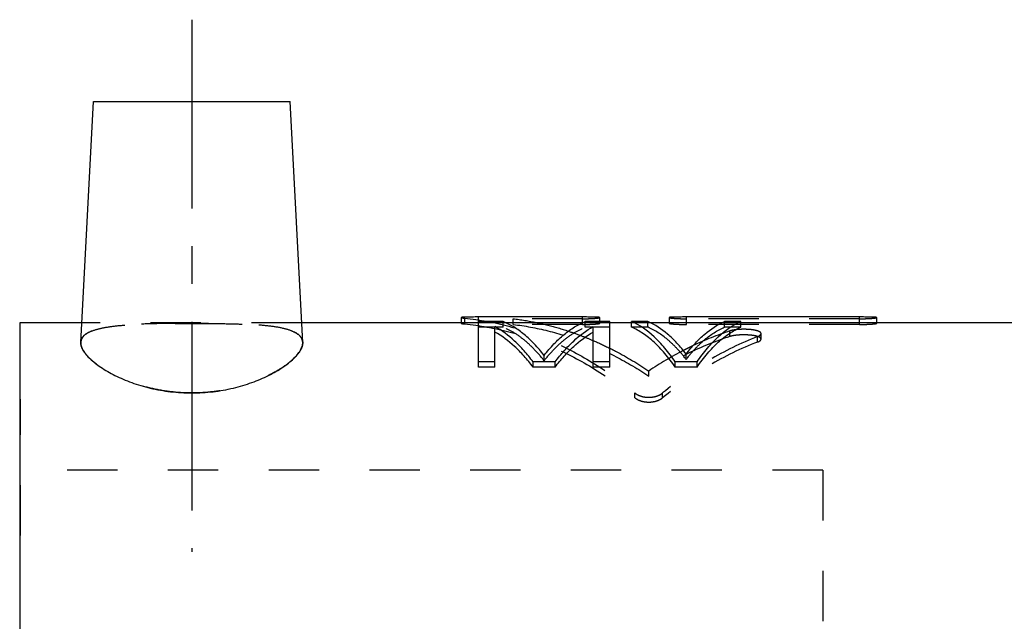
# Model space of a CAD drawing. Header units: millimetres. Extents: x 241 to 349, y 206 to 283.
# Tile 37 of 38: x 246 to 306, y 246 to 283. Entities that reach past the tile are written whole.
import ezdxf

# ---------------------------------------------------------------- set-up
doc = ezdxf.new("R2010")
doc.units = ezdxf.units.MM
doc.header["$LTSCALE"] = 30.734
doc.linetypes.add('CENTER', pattern=[0.6, 0.375, -0.075, 0.075, -0.075])
doc.linetypes.add('HIDDEN', pattern=[0.2, 0.1, -0.1])
doc.layers.get('0').update_dxf_attribs({"linetype": 'CONTINUOUS'})
doc.layers.add('DEFAULT_1', color=7, linetype='CENTER')
doc.layers.add('DEFAULT_2', color=8, linetype='HIDDEN')

msp = doc.modelspace()

# ---------------------------------------------------------------- linework, layer by layer
at = {"color": 7, "linetype": 'CONTINUOUS'}
for p, q in [((249.301, 262.865), (250.071, 277.567)), ((250.071, 277.567), (262.071, 277.567)), ((262.842, 262.865), (262.071, 277.567)), ((272.514, 264.379), (272.514, 264.067)), ((273.571, 261.35), (273.571, 264.414)), ((279.911, 264.414), (273.571, 264.414)), ((279.911, 264.064), (279.911, 264.414)), ((280.967, 264.135), (280.967, 264.379)), ((285.194, 264.379), (285.194, 264.067)), ((286.25, 264.064), (286.25, 264.414)), ((296.816, 264.414), (286.25, 264.414)), ((296.816, 264.064), (296.816, 264.414)), ((297.873, 264.067), (297.873, 264.379)), ((245.571, 264.067), (245.571, 206.067)), ((249.364, 264.067), (245.571, 264.067)), ((273.571, 264.067), (262.779, 264.067)), ((275.071, 264.135), (273.571, 264.135)), ((274.571, 261.35), (274.571, 263.835)), ((279.922, 264.067), (275.22, 264.067)), ((281.571, 264.135), (280.071, 264.135)), ((280.571, 261.35), (280.571, 263.835)), ((281.571, 261.35), (281.571, 264.135)), ((282.904, 264.067), (281.571, 264.067)), ((282.904, 263.788), (282.904, 264.135)), ((283.904, 264.135), (282.904, 264.135)), ((288.428, 264.067), (284.047, 264.067)), ((289.571, 264.135), (288.571, 264.135)), ((289.571, 263.788), (289.571, 264.135)), ((333.771, 264.067), (289.571, 264.067)), ((274.571, 261.667), (273.571, 261.667)), ((274.571, 261.35), (273.571, 261.35)), ((276.904, 261.35), (276.904, 261.667)), ((278.238, 261.667), (276.904, 261.667)), ((278.238, 261.35), (276.904, 261.35)), ((278.238, 261.35), (278.238, 261.667)), ((281.571, 261.667), (280.571, 261.667)), ((281.571, 261.35), (280.571, 261.35)), ((285.571, 261.35), (285.571, 261.667)), ((286.904, 261.667), (285.571, 261.667)), ((286.904, 261.35), (285.571, 261.35)), ((286.904, 261.35), (286.904, 261.667))]:
    msp.add_line(p, q, dxfattribs=at)
for points, knots in [([(273.571, 264.414), (273.5, 264.414), (273.362, 264.414), (273.162, 264.413), (273.004, 264.411), (272.888, 264.41), (272.811, 264.408), (272.742, 264.406), (272.681, 264.403), (272.629, 264.4), (272.587, 264.397), (272.557, 264.393), (272.539, 264.39), (272.529, 264.388), (272.522, 264.386), (272.517, 264.383), (272.515, 264.381), (272.514, 264.379), (272.514, 264.379)], [0, 0, 0, 0, 0.199681, 0.391027, 0.566416, 0.645855, 0.718745, 0.784345, 0.842041, 0.891277, 0.931598, 0.962619, 0.974574, 0.984144, 0.991349, 0.996303, 0.999403, 1, 1, 1, 1]), ([(280.967, 264.379), (280.967, 264.379), (280.967, 264.381), (280.962, 264.385), (280.945, 264.39), (280.906, 264.396), (280.843, 264.401), (280.714, 264.407), (280.56, 264.41), (280.383, 264.412), (280.232, 264.413), (280.074, 264.414), (279.966, 264.414), (279.911, 264.414)], [0, 0, 0, 0, 0.000086, 0.005164, 0.015247, 0.052702, 0.113201, 0.195539, 0.417384, 0.55067, 0.694571, 0.84466, 1, 1, 1, 1]), ([(286.25, 264.414), (286.195, 264.414), (286.087, 264.414), (285.928, 264.413), (285.776, 264.412), (285.635, 264.411), (285.51, 264.408), (285.417, 264.406), (285.352, 264.403), (285.311, 264.4), (285.276, 264.398), (285.247, 264.395), (285.225, 264.391), (285.21, 264.388), (285.201, 264.386), (285.197, 264.384), (285.194, 264.382), (285.194, 264.38), (285.194, 264.379)], [0, 0, 0, 0, 0.155493, 0.306053, 0.450975, 0.584899, 0.703787, 0.805442, 0.849173, 0.887731, 0.920775, 0.948088, 0.969525, 0.985097, 0.990726, 0.994969, 0.997951, 1, 1, 1, 1]), ([(297.873, 264.379), (297.873, 264.379), (297.873, 264.381), (297.868, 264.385), (297.851, 264.39), (297.812, 264.396), (297.749, 264.401), (297.62, 264.407), (297.465, 264.41), (297.289, 264.412), (297.138, 264.413), (296.979, 264.414), (296.871, 264.414), (296.816, 264.414)], [0, 0, 0, 0, 0.000086, 0.005164, 0.015247, 0.052702, 0.113201, 0.195539, 0.417384, 0.55067, 0.694571, 0.84466, 1, 1, 1, 1]), ([(276.904, 261.667), (276.727, 261.904), (276.367, 262.348), (275.624, 263.115), (275.004, 263.591), (274.571, 263.835)], [0, 0, 0, 0, 0.276771, 0.53475, 1, 1, 1, 1]), ([(277.571, 262.069), (277.382, 262.311), (276.999, 262.761), (276.38, 263.347), (275.744, 263.81), (275.295, 264.043), (275.071, 264.135)], [0, 0, 0, 0, 0.281335, 0.539903, 0.77827, 1, 1, 1, 1]), ([(277.571, 262.069), (277.76, 262.311), (278.143, 262.761), (278.762, 263.347), (279.399, 263.81), (279.847, 264.043), (280.071, 264.135)], [0, 0, 0, 0, 0.281335, 0.539903, 0.77827, 1, 1, 1, 1]), ([(278.238, 261.667), (278.415, 261.904), (278.775, 262.348), (279.518, 263.115), (280.138, 263.591), (280.571, 263.835)], [0, 0, 0, 0, 0.276771, 0.53475, 1, 1, 1, 1]), ([(285.571, 261.667), (285.373, 261.96), (284.971, 262.502), (284.136, 263.397), (283.411, 263.917), (282.904, 264.135)], [0, 0, 0, 0, 0.28856, 0.549559, 1, 1, 1, 1]), ([(285.571, 261.35), (285.373, 261.64), (284.971, 262.175), (284.313, 262.871), (283.632, 263.416), (283.147, 263.685), (282.904, 263.788)], [0, 0, 0, 0, 0.287484, 0.54786, 0.783952, 1, 1, 1, 1]), ([(286.238, 262.144), (286.061, 262.377), (285.704, 262.809), (284.965, 263.529), (284.338, 263.949), (283.904, 264.135)], [0, 0, 0, 0, 0.282902, 0.542219, 1, 1, 1, 1]), ([(286.238, 262.144), (286.414, 262.377), (286.772, 262.809), (287.511, 263.529), (288.137, 263.949), (288.571, 264.135)], [0, 0, 0, 0, 0.282902, 0.542219, 1, 1, 1, 1]), ([(286.904, 261.667), (287.102, 261.96), (287.504, 262.502), (288.339, 263.397), (289.065, 263.917), (289.571, 264.135)], [0, 0, 0, 0, 0.28856, 0.549559, 1, 1, 1, 1]), ([(286.904, 261.35), (287.102, 261.64), (287.504, 262.175), (288.163, 262.871), (288.843, 263.416), (289.329, 263.685), (289.571, 263.788)], [0, 0, 0, 0, 0.287484, 0.54786, 0.783952, 1, 1, 1, 1]), ([(276.904, 261.35), (276.727, 261.584), (276.367, 262.023), (275.623, 262.782), (275.003, 263.251), (274.571, 263.492)], [0, 0, 0, 0, 0.276317, 0.534146, 1, 1, 1, 1]), ([(278.238, 261.35), (278.415, 261.584), (278.775, 262.023), (279.519, 262.782), (280.139, 263.251), (280.571, 263.492)], [0, 0, 0, 0, 0.276317, 0.534146, 1, 1, 1, 1]), ([(249.302, 262.869), (249.301, 262.853), (249.294, 262.68), (249.452, 262.304), (249.884, 261.814), (250.547, 261.302), (251.407, 260.813), (252.421, 260.383), (253.557, 260.045), (254.786, 259.826), (255.638, 259.775), (256.071, 259.775)], [0, 0, 0, 0, 0.006168, 0.065458, 0.147653, 0.255374, 0.383108, 0.524446, 0.675113, 0.834697, 1, 1, 1, 1]), ([(256.071, 259.775), (256.505, 259.775), (257.359, 259.826), (258.589, 260.046), (259.726, 260.385), (260.74, 260.815), (261.598, 261.304), (262.259, 261.815), (262.691, 262.306), (262.849, 262.681), (262.841, 262.853), (262.84, 262.869)], [0, 0, 0, 0, 0.165621, 0.325578, 0.476371, 0.617568, 0.745042, 0.852598, 0.934727, 0.993989, 1, 1, 1, 1])]:
    msp.add_open_spline(points, degree=3, knots=knots, dxfattribs=at)
at = {"layer": 'DEFAULT_1', "color": 2, "linetype": 'CENTER'}
msp.add_line((256.071, 282.567), (256.071, 250.067), dxfattribs=at)
at = {"layer": 'DEFAULT_2', "color": 8, "linetype": 'HIDDEN'}
for p, q in [((262.779, 264.067), (249.364, 264.067)), ((272.514, 264.067), (272.514, 264.03)), ((272.725, 263.991), (272.725, 264.34)), ((275.22, 264.067), (273.571, 264.064)), ((275.071, 263.788), (273.571, 263.788)), ((275.071, 263.788), (275.071, 264.135)), ((275.681, 263.957), (275.681, 264.306)), ((279.911, 264.306), (275.681, 264.306)), ((279.911, 263.957), (275.681, 263.957)), ((279.911, 263.957), (279.911, 264.064)), ((281.571, 264.067), (279.922, 264.067)), ((280.071, 263.788), (280.071, 264.135)), ((281.571, 263.788), (280.071, 263.788)), ((280.967, 264.03), (280.967, 264.135)), ((284.047, 264.067), (282.904, 264.067)), ((283.904, 263.788), (282.904, 263.788)), ((283.904, 263.788), (283.904, 264.135)), ((285.194, 264.067), (285.194, 264.03)), ((296.816, 264.306), (286.25, 264.306)), ((286.25, 263.957), (286.25, 264.064)), ((296.816, 263.957), (286.25, 263.957)), ((289.571, 264.067), (288.428, 264.067)), ((288.571, 263.788), (288.571, 264.135)), ((289.571, 263.788), (288.571, 263.788)), ((296.816, 263.957), (296.816, 264.064)), ((297.873, 264.03), (297.873, 264.067)), ((288.907, 263.223), (288.907, 263.562)), ((290.597, 262.886), (290.597, 263.222)), ((290.809, 263.062), (290.809, 263.399)), ((277.571, 261.747), (277.571, 262.069)), ((286.238, 261.822), (286.238, 262.144)), ((283.957, 260.806), (283.957, 261.116)), ((283.11, 259.482), (283.11, 259.776)), ((284.801, 259.481), (284.801, 259.776)), ((245.571, 259.397), (245.621, 259.397)), ((245.621, 251.067), (245.621, 259.397)), ((245.571, 255.397), (245.621, 255.397)), ((294.571, 255.067), (245.571, 255.067)), ((294.571, 255.067), (294.571, 215.067)), ((245.571, 251.067), (245.621, 251.067))]:
    msp.add_line(p, q, dxfattribs=at)
for points, knots in [([(272.514, 264.379), (272.515, 264.379), (272.515, 264.376), (272.519, 264.374), (272.525, 264.371), (272.534, 264.368), (272.551, 264.364), (272.578, 264.358), (272.638, 264.349), (272.688, 264.343), (272.725, 264.34)], [0, 0, 0, 0, 0.010254, 0.030729, 0.061812, 0.104366, 0.158685, 0.302548, 0.49152, 1, 1, 1, 1]), ([(279.911, 264.306), (279.966, 264.306), (280.074, 264.306), (280.234, 264.31), (280.385, 264.315), (280.526, 264.322), (280.651, 264.33), (280.745, 264.338), (280.81, 264.345), (280.85, 264.35), (280.885, 264.355), (280.914, 264.36), (280.936, 264.365), (280.951, 264.369), (280.96, 264.372), (280.964, 264.375), (280.966, 264.377), (280.967, 264.379), (280.967, 264.379)], [0, 0, 0, 0, 0.155224, 0.305514, 0.450189, 0.583928, 0.70271, 0.804365, 0.848138, 0.88677, 0.919923, 0.947381, 0.968996, 0.984771, 0.990507, 0.994856, 0.99793, 1, 1, 1, 1]), ([(285.194, 264.379), (285.194, 264.379), (285.194, 264.378), (285.199, 264.373), (285.216, 264.367), (285.254, 264.358), (285.317, 264.349), (285.446, 264.335), (285.601, 264.324), (285.777, 264.315), (285.928, 264.31), (286.087, 264.306), (286.195, 264.306), (286.25, 264.306)], [0, 0, 0, 0, 0.000068, 0.005303, 0.015601, 0.053432, 0.114179, 0.196633, 0.418353, 0.551428, 0.695064, 0.844895, 1, 1, 1, 1]), ([(296.816, 264.306), (296.871, 264.306), (296.98, 264.306), (297.139, 264.31), (297.291, 264.315), (297.432, 264.322), (297.557, 264.33), (297.65, 264.338), (297.715, 264.345), (297.756, 264.35), (297.791, 264.355), (297.82, 264.36), (297.842, 264.365), (297.857, 264.369), (297.865, 264.372), (297.869, 264.375), (297.872, 264.377), (297.873, 264.379), (297.873, 264.379)], [0, 0, 0, 0, 0.155224, 0.305514, 0.450189, 0.583928, 0.70271, 0.804365, 0.848138, 0.88677, 0.919923, 0.947381, 0.968996, 0.984771, 0.990507, 0.994856, 0.99793, 1, 1, 1, 1]), ([(249.302, 262.869), (249.304, 262.914), (249.33, 263.086), (249.552, 263.372), (250.025, 263.602), (250.68, 263.772), (251.516, 263.887), (252.508, 263.961), (253.625, 264.002), (254.826, 264.022), (255.651, 264.026), (256.071, 264.026)], [0, 0, 0, 0, 0.018726, 0.072213, 0.142191, 0.236622, 0.355293, 0.495972, 0.653759, 0.823896, 1, 1, 1, 1]), ([(256.071, 264.026), (255.625, 264.026), (254.752, 264.022), (253.484, 263.999), (252.319, 263.951), (251.3, 263.865), (250.462, 263.729), (249.836, 263.531), (249.411, 263.253), (249.311, 262.982), (249.302, 262.869)], [0, 0, 0, 0, 0.187069, 0.366731, 0.532024, 0.676558, 0.795853, 0.88689, 0.952763, 1, 1, 1, 1]), ([(256.071, 264.026), (256.491, 264.026), (257.317, 264.022), (258.519, 264.002), (259.635, 263.96), (260.627, 263.887), (261.464, 263.772), (262.119, 263.601), (262.591, 263.371), (262.812, 263.085), (262.838, 262.914), (262.84, 262.869)], [0, 0, 0, 0, 0.176257, 0.346439, 0.504217, 0.644909, 0.763577, 0.85803, 0.927975, 0.981424, 1, 1, 1, 1]), ([(262.84, 262.869), (262.831, 262.983), (262.731, 263.254), (262.305, 263.531), (261.678, 263.729), (260.84, 263.865), (259.822, 263.951), (258.656, 263.999), (257.389, 264.022), (256.516, 264.026), (256.071, 264.026)], [0, 0, 0, 0, 0.047432, 0.113352, 0.204399, 0.323677, 0.468221, 0.633497, 0.813132, 1, 1, 1, 1]), ([(273.571, 264.064), (273.5, 264.064), (273.362, 264.064), (273.162, 264.063), (273.004, 264.062), (272.888, 264.06), (272.811, 264.058), (272.742, 264.056), (272.681, 264.053), (272.629, 264.05), (272.587, 264.047), (272.557, 264.044), (272.539, 264.04), (272.529, 264.038), (272.522, 264.036), (272.517, 264.034), (272.515, 264.031), (272.514, 264.03), (272.514, 264.03)], [0, 0, 0, 0, 0.199696, 0.391057, 0.56646, 0.645905, 0.7188, 0.784404, 0.842103, 0.891341, 0.931662, 0.962679, 0.974631, 0.984196, 0.991393, 0.996333, 0.99941, 1, 1, 1, 1]), ([(272.514, 264.03), (272.515, 264.029), (272.515, 264.027), (272.519, 264.024), (272.525, 264.021), (272.534, 264.019), (272.551, 264.014), (272.578, 264.009), (272.638, 264), (272.688, 263.994), (272.725, 263.991)], [0, 0, 0, 0, 0.010145, 0.030532, 0.061562, 0.104088, 0.158395, 0.302272, 0.491301, 1, 1, 1, 1]), ([(272.725, 264.34), (273.633, 264.251), (275.462, 263.913), (278.132, 262.966), (280.719, 261.587), (282.33, 260.419), (283.11, 259.776)], [0, 0, 0, 0, 0.237925, 0.482686, 0.736293, 1, 1, 1, 1]), ([(272.725, 263.991), (273.632, 263.903), (275.461, 263.57), (278.13, 262.634), (280.717, 261.272), (282.329, 260.118), (283.11, 259.482)], [0, 0, 0, 0, 0.238344, 0.48331, 0.736801, 1, 1, 1, 1]), ([(277.571, 261.747), (277.382, 261.986), (276.999, 262.431), (276.38, 263.01), (275.743, 263.468), (275.295, 263.697), (275.071, 263.788)], [0, 0, 0, 0, 0.280777, 0.539169, 0.777733, 1, 1, 1, 1]), ([(275.681, 263.957), (276.394, 263.874), (277.826, 263.611), (279.933, 262.948), (281.997, 262.016), (283.313, 261.235), (283.957, 260.806)], [0, 0, 0, 0, 0.241142, 0.487398, 0.740043, 1, 1, 1, 1]), ([(277.109, 264.073), (277.341, 264.025), (277.994, 263.875), (278.638, 263.688), (279.05, 263.551)], [0, 0, 0, 0, 0.352448, 1, 1, 1, 1]), ([(277.571, 261.747), (277.76, 261.986), (278.143, 262.431), (278.762, 263.01), (279.399, 263.468), (279.847, 263.697), (280.071, 263.788)], [0, 0, 0, 0, 0.280777, 0.539169, 0.777733, 1, 1, 1, 1]), ([(280.967, 264.03), (280.967, 264.03), (280.967, 264.031), (280.962, 264.036), (280.945, 264.04), (280.906, 264.046), (280.843, 264.051), (280.714, 264.057), (280.56, 264.06), (280.383, 264.063), (280.232, 264.064), (280.074, 264.064), (279.966, 264.064), (279.911, 264.064)], [0, 0, 0, 0, 0.000086, 0.005127, 0.015195, 0.05264, 0.113138, 0.195479, 0.41734, 0.550636, 0.694547, 0.844648, 1, 1, 1, 1]), ([(279.911, 263.957), (279.966, 263.957), (280.074, 263.958), (280.234, 263.961), (280.385, 263.966), (280.526, 263.973), (280.651, 263.981), (280.745, 263.989), (280.81, 263.996), (280.85, 264.001), (280.885, 264.006), (280.914, 264.011), (280.936, 264.016), (280.951, 264.02), (280.96, 264.023), (280.964, 264.025), (280.966, 264.027), (280.967, 264.029), (280.967, 264.03)], [0, 0, 0, 0, 0.155245, 0.305556, 0.45025, 0.584003, 0.702795, 0.804456, 0.848229, 0.88686, 0.92001, 0.947462, 0.969068, 0.98483, 0.990557, 0.994894, 0.997952, 1, 1, 1, 1]), ([(286.238, 261.822), (286.061, 262.051), (285.703, 262.478), (284.964, 263.19), (284.338, 263.604), (283.904, 263.788)], [0, 0, 0, 0, 0.282343, 0.54148, 1, 1, 1, 1]), ([(286.25, 264.064), (286.195, 264.064), (286.087, 264.064), (285.928, 264.064), (285.776, 264.062), (285.635, 264.061), (285.51, 264.058), (285.417, 264.056), (285.352, 264.053), (285.311, 264.05), (285.276, 264.048), (285.247, 264.045), (285.225, 264.042), (285.21, 264.039), (285.201, 264.036), (285.197, 264.034), (285.194, 264.032), (285.194, 264.03), (285.194, 264.03)], [0, 0, 0, 0, 0.155505, 0.306077, 0.45101, 0.584945, 0.703841, 0.805502, 0.849236, 0.887795, 0.920839, 0.948151, 0.969584, 0.985149, 0.990771, 0.995005, 0.997972, 1, 1, 1, 1]), ([(285.194, 264.03), (285.194, 264.03), (285.194, 264.028), (285.199, 264.024), (285.216, 264.018), (285.254, 264.009), (285.317, 264), (285.446, 263.986), (285.601, 263.975), (285.777, 263.966), (285.928, 263.961), (286.087, 263.958), (286.195, 263.957), (286.25, 263.957)], [0, 0, 0, 0, 0.000067, 0.005264, 0.015542, 0.053351, 0.11409, 0.196542, 0.418278, 0.551368, 0.695022, 0.844873, 1, 1, 1, 1]), ([(286.238, 261.822), (286.414, 262.051), (286.772, 262.478), (287.512, 263.19), (288.138, 263.604), (288.571, 263.788)], [0, 0, 0, 0, 0.282343, 0.54148, 1, 1, 1, 1]), ([(297.873, 264.03), (297.873, 264.03), (297.873, 264.031), (297.868, 264.036), (297.851, 264.04), (297.812, 264.046), (297.749, 264.051), (297.62, 264.057), (297.465, 264.06), (297.289, 264.063), (297.138, 264.064), (296.979, 264.064), (296.871, 264.064), (296.816, 264.064)], [0, 0, 0, 0, 0.000086, 0.005127, 0.015195, 0.05264, 0.113138, 0.195479, 0.41734, 0.550636, 0.694547, 0.844648, 1, 1, 1, 1]), ([(296.816, 263.957), (296.871, 263.957), (296.98, 263.958), (297.139, 263.961), (297.291, 263.966), (297.432, 263.973), (297.557, 263.981), (297.65, 263.989), (297.715, 263.996), (297.756, 264.001), (297.791, 264.006), (297.82, 264.011), (297.842, 264.016), (297.857, 264.02), (297.865, 264.023), (297.869, 264.025), (297.872, 264.027), (297.873, 264.029), (297.873, 264.03)], [0, 0, 0, 0, 0.155245, 0.305556, 0.45025, 0.584003, 0.702795, 0.804456, 0.848229, 0.88686, 0.92001, 0.947462, 0.969068, 0.98483, 0.990557, 0.994894, 0.997952, 1, 1, 1, 1]), ([(279.05, 263.551), (279.335, 263.457), (279.847, 263.274), (280.349, 263.069), (280.572, 262.973)], [0, 0, 0, 0, 0.553881, 1, 1, 1, 1]), ([(288.907, 263.223), (288.046, 262.944), (286.335, 262.247), (284.736, 261.324), (283.957, 260.806)], [0, 0, 0, 0, 0.49161, 1, 1, 1, 1]), ([(290.597, 263.222), (289.57, 262.822), (287.538, 261.818), (285.691, 260.507), (284.801, 259.776)], [0, 0, 0, 0, 0.489073, 1, 1, 1, 1]), ([(290.809, 263.399), (290.809, 263.414), (290.799, 263.447), (290.757, 263.488), (290.693, 263.527), (290.607, 263.561), (290.501, 263.591), (290.327, 263.627), (290.079, 263.655), (289.817, 263.665), (289.6, 263.661), (289.44, 263.653), (289.288, 263.639), (289.147, 263.62), (289.021, 263.595), (288.943, 263.574), (288.907, 263.562)], [0, 0, 0, 0, 0.021197, 0.049412, 0.086472, 0.133178, 0.188919, 0.252998, 0.401401, 0.564717, 0.647594, 0.728732, 0.80635, 0.878483, 0.943047, 1, 1, 1, 1]), ([(290.809, 263.062), (290.809, 263.076), (290.799, 263.108), (290.757, 263.15), (290.693, 263.187), (290.607, 263.221), (290.501, 263.251), (290.327, 263.286), (290.079, 263.314), (289.817, 263.324), (289.6, 263.32), (289.44, 263.312), (289.288, 263.298), (289.147, 263.279), (289.021, 263.255), (288.943, 263.234), (288.907, 263.223)], [0, 0, 0, 0, 0.020981, 0.049031, 0.085996, 0.132661, 0.188397, 0.252499, 0.401001, 0.564453, 0.6474, 0.728604, 0.80628, 0.878457, 0.943047, 1, 1, 1, 1]), ([(290.597, 263.222), (290.628, 263.234), (290.682, 263.258), (290.749, 263.3), (290.794, 263.345), (290.809, 263.381), (290.809, 263.398), (290.809, 263.399)], [0, 0, 0, 0, 0.33931, 0.610615, 0.822548, 0.988282, 1, 1, 1, 1]), ([(256.071, 259.775), (255.666, 259.775), (254.864, 259.82), (253.703, 260.014), (252.618, 260.317), (251.636, 260.706), (250.782, 261.157), (250.093, 261.636), (249.602, 262.113), (249.338, 262.524), (249.298, 262.786), (249.302, 262.869)], [0, 0, 0, 0, 0.154806, 0.305642, 0.448716, 0.584119, 0.708117, 0.816713, 0.90346, 0.968341, 1, 1, 1, 1]), ([(262.84, 262.869), (262.844, 262.785), (262.804, 262.523), (262.539, 262.112), (262.047, 261.635), (261.357, 261.155), (260.502, 260.704), (259.519, 260.316), (258.435, 260.014), (257.276, 259.82), (256.476, 259.775), (256.071, 259.775)], [0, 0, 0, 0, 0.031796, 0.096695, 0.183522, 0.292285, 0.41653, 0.551991, 0.69493, 0.845409, 1, 1, 1, 1]), ([(290.597, 262.886), (289.57, 262.492), (287.54, 261.5), (285.692, 260.205), (284.801, 259.481)], [0, 0, 0, 0, 0.489485, 1, 1, 1, 1]), ([(286.664, 262.664), (286.572, 262.62), (286.389, 262.531), (286.207, 262.439), (286.115, 262.392)], [0, 0, 0, 0, 0.494888, 1, 1, 1, 1]), ([(290.597, 262.886), (290.628, 262.898), (290.682, 262.921), (290.749, 262.963), (290.794, 263.007), (290.809, 263.044), (290.809, 263.06), (290.809, 263.062)], [0, 0, 0, 0, 0.340306, 0.611987, 0.823604, 0.988382, 1, 1, 1, 1]), ([(281.573, 262.509), (281.702, 262.445), (282.522, 262.025), (283.313, 261.551), (283.957, 261.116)], [0, 0, 0, 0, 0.156559, 1, 1, 1, 1]), ([(283.11, 259.776), (283.145, 259.747), (283.222, 259.694), (283.349, 259.629), (283.49, 259.576), (283.64, 259.538), (283.796, 259.516), (284.008, 259.505), (284.219, 259.525), (284.421, 259.576), (284.561, 259.628), (284.689, 259.693), (284.766, 259.747), (284.801, 259.776)], [0, 0, 0, 0, 0.075514, 0.154706, 0.238081, 0.324238, 0.411698, 0.500024, 0.676156, 0.761855, 0.844822, 0.924124, 1, 1, 1, 1]), ([(283.11, 259.482), (283.145, 259.453), (283.222, 259.4), (283.349, 259.336), (283.49, 259.284), (283.64, 259.247), (283.796, 259.224), (284.008, 259.214), (284.219, 259.234), (284.421, 259.284), (284.561, 259.335), (284.689, 259.399), (284.766, 259.452), (284.801, 259.481)], [0, 0, 0, 0, 0.075322, 0.154426, 0.237797, 0.324012, 0.411573, 0.50002, 0.676379, 0.762137, 0.8451, 0.924315, 1, 1, 1, 1])]:
    msp.add_open_spline(points, degree=3, knots=knots, dxfattribs=at)
for points in [[(275.681, 264.306), (276.16, 264.249), (276.636, 264.171), (277.109, 264.073)], [(288.907, 263.562), (288.141, 263.312), (287.392, 263.01), (286.664, 262.664)], [(280.572, 262.973), (280.91, 262.828), (281.244, 262.673), (281.573, 262.509)], [(286.063, 262.366), (285.337, 261.99), (284.634, 261.572), (283.957, 261.116)], [(286.098, 262.384), (286.087, 262.378), (286.075, 262.372), (286.063, 262.366)], [(286.115, 262.392), (286.109, 262.39), (286.104, 262.387), (286.098, 262.384)]]:
    msp.add_open_spline(points, degree=3, dxfattribs=at)

doc.saveas('drawing.dxf')
